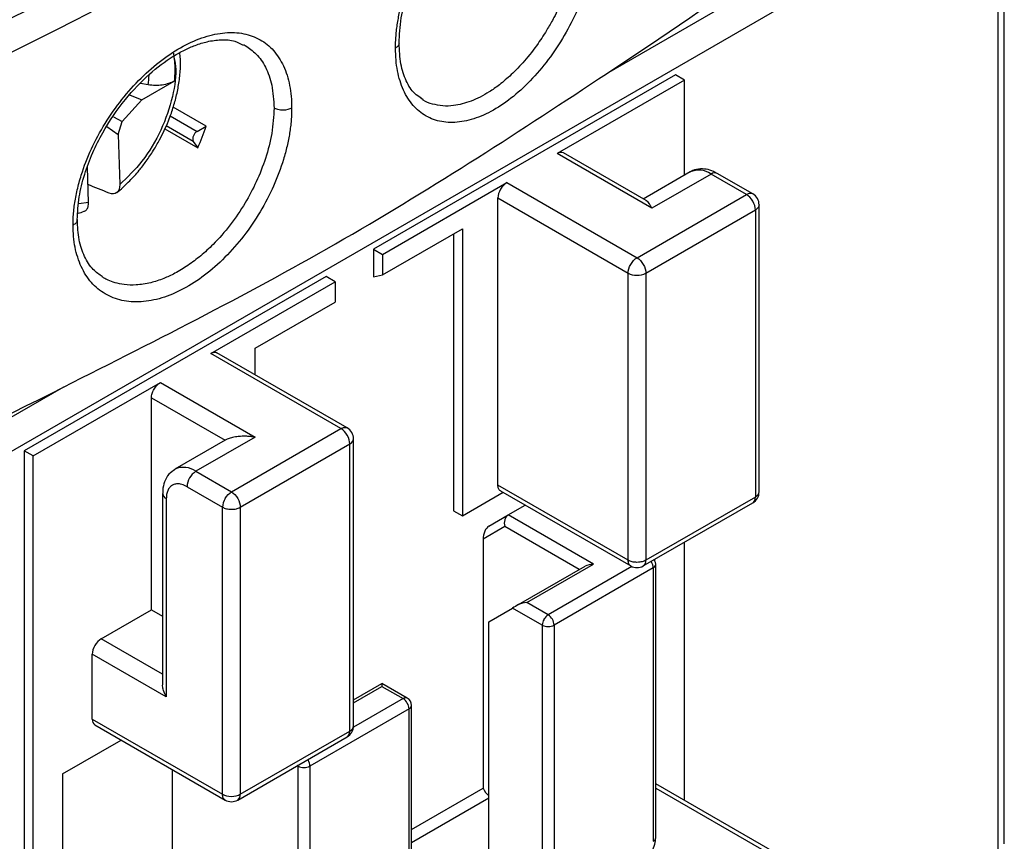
# Model space of a CAD drawing. Header units: inches. Extents: x 0.5 to 21.5, y 0.5 to 16.5.
# Tile 18 of 20: x 19.578 to 20.504, y 12.471 to 13.244. Entities that reach past the tile are written whole.
import ezdxf

# ---------------------------------------------------------------- set-up
doc = ezdxf.new("R2010")
doc.units = ezdxf.units.IN
doc.header["$LTSCALE"] = 2
doc.header["$MEASUREMENT"] = 0

msp = doc.modelspace()

# ---------------------------------------------------------------- linework, layer by layer
for p, q in [((20.48458, 13.39803), (20.13017, 13.19343)), ((20.50427, 12.46897), (20.50427, 13.38195)), ((20.4985, 13.37392), (19.27916, 12.67001)), ((20.4985, 12.46093), (20.4985, 13.37392)), ((19.69325, 13.16902), (19.72368, 13.18657)), ((20.19506, 13.19231), (19.9111, 13.02839)), ((20.20341, 13.18749), (20.0837, 13.11839)), ((20.20341, 13.18749), (20.19506, 13.19231)), ((20.20341, 13.09795), (20.20341, 13.18749)), ((19.69927, 13.18308), (19.69213, 13.18438)), ((19.67487, 13.14848), (19.69325, 13.16902)), ((19.68176, 13.17351), (19.69325, 13.16902)), ((19.95773, 13.16879), (19.95531, 13.17072)), ((19.75367, 13.14404), (19.72268, 13.16192)), ((19.66663, 13.15295), (19.67487, 13.14848)), ((19.67109, 13.13636), (19.67487, 13.14848)), ((19.71998, 13.15373), (19.74522, 13.13916)), ((19.66042, 13.14382), (19.67109, 13.13636)), ((19.71479, 13.14174), (19.74583, 13.12383)), ((19.7416, 13.12984), (19.71611, 13.14456)), ((19.74522, 13.13916), (19.75367, 13.14404)), ((19.67109, 13.13636), (19.6725, 13.08921)), ((19.7416, 13.12984), (19.74583, 13.12383)), ((20.17279, 13.06696), (20.0837, 13.11839)), ((20.16737, 13.07408), (20.08961, 13.11897)), ((19.64305, 13.07221), (19.64206, 13.10572)), ((20.20878, 13.10105), (20.16472, 13.07561)), ((20.22846, 13.0991), (20.17279, 13.06696)), ((20.26187, 13.07982), (20.22846, 13.0991)), ((20.26778, 13.0804), (20.23437, 13.09969)), ((19.91945, 13.02357), (20.03638, 13.09107)), ((20.03638, 13.09107), (20.15887, 13.02035)), ((20.02802, 13.0766), (20.15052, 13.00589)), ((20.02802, 12.80656), (20.02802, 13.0766)), ((20.15887, 13.02035), (20.26187, 13.07982)), ((19.64305, 13.07221), (19.63385, 13.0712)), ((20.16722, 13.00589), (20.27022, 13.06535)), ((20.27022, 13.06535), (20.27022, 12.79531)), ((20.27368, 12.80013), (20.27368, 13.07017)), ((19.91945, 13.00428), (19.99462, 13.04767)), ((19.99462, 13.04767), (19.99462, 12.77763)), ((19.98627, 13.04285), (19.98627, 12.78245)), ((19.9111, 13.02839), (19.9111, 13.00235)), ((19.9111, 13.02839), (19.91945, 13.02357)), ((19.91945, 13.02357), (19.91945, 13.00428)), ((19.86656, 13.00267), (19.5826, 12.83875)), ((19.87491, 12.99785), (19.86656, 13.00267)), ((19.9111, 13.00235), (19.91945, 13.00428)), ((20.15052, 12.73585), (20.15052, 13.00589)), ((20.16722, 13.00589), (20.16722, 12.73585)), ((19.75799, 12.93035), (19.87491, 12.99785)), ((19.87491, 12.99785), (19.87491, 12.97856)), ((19.79975, 12.93517), (19.87491, 12.97856)), ((19.79975, 12.91024), (19.79975, 12.93517)), ((19.88048, 12.85964), (19.75799, 12.93035)), ((19.88638, 12.86023), (19.76389, 12.93094)), ((19.61965, 12.89871), (19.26524, 12.69411)), ((19.59095, 12.83393), (19.71066, 12.90303)), ((19.71066, 12.90303), (19.79975, 12.85161)), ((19.70231, 12.68926), (19.70231, 12.88857)), ((19.70231, 12.88857), (19.77151, 12.84862)), ((19.79975, 12.85161), (19.74407, 12.81946)), ((19.77747, 12.80018), (19.88048, 12.85964)), ((19.77175, 12.84876), (19.72438, 12.82141)), ((19.78583, 12.78571), (19.88883, 12.84518)), ((19.88883, 12.57514), (19.88883, 12.84518)), ((19.89229, 12.57996), (19.89229, 12.85)), ((19.5826, 12.83875), (19.5826, 11.93863)), ((19.59095, 12.83393), (19.5826, 12.83875)), ((19.59095, 11.9338), (19.59095, 12.83393)), ((19.74407, 12.81946), (19.77747, 12.80018)), ((20.15052, 12.73585), (20.02802, 12.80656)), ((19.71277, 12.79857), (19.71277, 12.61889)), ((19.73572, 12.805), (19.76912, 12.78571)), ((19.99462, 12.77763), (20.03292, 12.79974)), ((20.03047, 12.80115), (20.15296, 12.73044)), ((19.71623, 12.79375), (19.71623, 12.60729)), ((20.03777, 12.77843), (20.0538, 12.78769)), ((20.16477, 12.73044), (20.26778, 12.78991)), ((20.27022, 12.79531), (20.16722, 12.73585)), ((19.76912, 12.51568), (19.76912, 12.78571)), ((19.78583, 12.78571), (19.78583, 12.51568)), ((19.98627, 12.78245), (19.99462, 12.77763)), ((20.01967, 12.76798), (20.03777, 12.77843)), ((20.11802, 12.7321), (20.03777, 12.77843)), ((20.03451, 12.76746), (20.0141, 12.75568)), ((20.10458, 12.72701), (20.03451, 12.76746)), ((20.0141, 12.75568), (20.0141, 12.52155)), ((20.20341, 12.50997), (20.20341, 12.75275)), ((20.05539, 12.69594), (20.11802, 12.7321)), ((20.17217, 12.73471), (20.17255, 12.7341)), ((20.17557, 12.73536), (20.17557, 12.73668)), ((20.17648, 12.47465), (20.17648, 12.73183)), ((20.04751, 12.69406), (20.11015, 12.73022)), ((20.15408, 12.72987), (20.07535, 12.68442)), ((20.17418, 12.72861), (20.08092, 12.67478)), ((20.17418, 12.72861), (20.17418, 12.47144)), ((20.07535, 12.68442), (20.05539, 12.69594)), ((19.65498, 12.66193), (19.70231, 12.68926)), ((19.70231, 12.68926), (19.71277, 12.68322)), ((20.01967, 12.67799), (20.04194, 12.69085)), ((20.06978, 12.67478), (20.04194, 12.69085)), ((20.01967, 12.45135), (20.01967, 12.67799)), ((20.06978, 12.67478), (20.06978, 12.42221)), ((20.08092, 12.67478), (20.08092, 12.4176)), ((19.71277, 12.62858), (19.65498, 12.66193)), ((19.71623, 12.60729), (19.64663, 12.64747)), ((19.64663, 12.58639), (19.64663, 12.64747)), ((19.89229, 12.60445), (19.91898, 12.61986)), ((19.94288, 12.60606), (19.91898, 12.61986)), ((19.91898, 12.61986), (19.91898, 12.6172)), ((19.89229, 12.60179), (19.91898, 12.6172)), ((19.91898, 12.6172), (19.93894, 12.60567)), ((19.93894, 12.60567), (19.89222, 12.5787)), ((19.94451, 12.59603), (19.85125, 12.54219)), ((19.94451, 12.33885), (19.94451, 12.59603)), ((19.94681, 12.34206), (19.94681, 12.59924)), ((19.64663, 12.58639), (19.76912, 12.51568)), ((19.64908, 12.58098), (19.77157, 12.51027)), ((19.78583, 12.51568), (19.88883, 12.57514)), ((19.61879, 12.53496), (19.6738, 12.56671)), ((19.78338, 12.51027), (19.88638, 12.56973)), ((19.84924, 12.54829), (19.84962, 12.54768)), ((19.7218, 12.539), (19.7218, 12.35331)), ((19.84011, 12.54219), (19.83939, 12.5426)), ((19.84011, 12.54219), (19.84016, 12.54305)), ((19.84011, 12.28501), (19.84011, 12.54219)), ((19.85125, 12.54219), (19.85125, 12.28501)), ((19.61879, 12.53496), (19.61879, 12.26492)), ((19.94681, 12.4827), (20.0141, 12.52155)), ((20.29005, 12.45996), (20.17648, 12.52552)), ((20.17648, 12.52152), (20.28414, 12.45937)), ((19.94681, 12.47036), (20.01967, 12.51242))]:
    msp.add_line(p, q)
for centre, radius, start, end in [((17.24628, 17.89633), 5.22775, 292.38148, 307.61314), ((17.72642, 16.85352), 4.37885, 303.29475, 308.24297), ((19.61323, 13.19466), 0.08681, 352.33351, 358.36357), ((19.74897, 13.13234), 0.00778, 118.81019, 198.77845), ((19.55736, 13.20858), 0.20664, 335.78814, 341.8005), ((20.21693, 13.083), 0.0198, 54.38242, 114.30712), ((20.23192, 13.09427), 0.00594, 65.69288, 125.61758), ((20.26533, 13.07499), 0.00594, 65.68605, 125.61817), ((20.26187, 13.07017), 0.01181, 359.81296, 60), ((20.15921, 13.02093), 0.01704, 268.8559, 298.04024), ((16.87743, 18.32419), 6.07911, 292.837699, 296.81357), ((19.88048, 12.85), 0.01181, 0, 60.21385), ((19.73259, 12.80384), 0.01939, 53.69226, 115.12223), ((19.75385, 12.80417), 0.01815, 122.60548, 177.39452), ((19.71869, 12.79917), 0.00595, 186.14934, 245.58561), ((20.26187, 12.80013), 0.01181, 300, 0.21021), ((19.78615, 12.78513), 0.01704, 148.85627, 178.0435), ((20.16131, 12.73527), 0.00594, 305.69804, 5.62038), ((20.16282, 12.72823), 0.01136, 1.9565, 31.14373), ((20.17262, 12.73217), 0.00388, 293.68703, 355.08826), ((20.15887, 12.74067), 0.01181, 239.813, 300), ((20.08114, 12.67439), 0.01136, 148.85627, 178.0435), ((20.08136, 12.67478), 0.01136, 121.95467, 151.14439), ((20.06883, 12.67423), 0.0121, 2.60548, 57.39452), ((20.07535, 12.68552), 0.0121, 242.60967, 297.39033), ((19.94125, 12.60245), 0.00396, 65.68605, 125.61817), ((19.93242, 12.59548), 0.0121, 2.60548, 57.39452), ((19.93894, 12.59924), 0.00787, 0.00403, 60), ((19.94287, 12.59963), 0.00396, 294.37466, 354.3052), ((19.88048, 12.57996), 0.01181, 300, 0.21021), ((19.83989, 12.5418), 0.01136, 1.9565, 31.14373), ((19.84568, 12.55294), 0.0121, 242.60967, 297.39033), ((20.03135, 12.52875), 0.01869, 202.64846, 231.32326), ((19.77747, 12.5205), 0.01181, 239.813, 300), ((19.77991, 12.51509), 0.00594, 305.69804, 5.62038)]:
    msp.add_arc(centre, radius, start, end)
for centre, major_axis, ratio, start_param, end_param in [((20.04007, 12.77067), (0, 0.0084), 0.717434, 0.392601, 1.963397), ((20.01967, 12.75889), (0.00256, 0.00955), 0.517638, 0.477582, 2.048378), ((20.11802, 12.72567), (0.01114, 0), 0.577382, 1.570796, 2.356194), ((20.04751, 12.69406), (0.00787, 0.00455), 0.00007, 1.570756, 2.356154), ((20.05539, 12.68952), (0.01114, 0), 0.577382, 1.570796, 2.356194)]:
    msp.add_ellipse(centre, major_axis=major_axis, ratio=ratio, start_param=start_param, end_param=end_param)
for points, knots in [([(19.22525, 13.08764), (19.23794, 13.09302), (19.26331, 13.10378), (19.30105, 13.12016), (19.33855, 13.13669), (19.37578, 13.15341), (19.41275, 13.17031), (19.44946, 13.18738), (19.4859, 13.20463), (19.52208, 13.22206), (19.55799, 13.23966), (19.59365, 13.25745), (19.62904, 13.27541), (19.66416, 13.29354), (19.69903, 13.31186), (19.73363, 13.33035), (19.76796, 13.34902), (19.80204, 13.36787), (19.83585, 13.38689), (19.87833, 13.41121), (19.92913, 13.44099), (19.98779, 13.47645), (20.04545, 13.51241), (20.10212, 13.54885), (20.15779, 13.5858), (20.21247, 13.62323), (20.26615, 13.66115), (20.31882, 13.69958), (20.37057, 13.73847), (20.4042, 13.76478), (20.42103, 13.77795)], [0, 0, 0, 0, 0.0278235, 0.0556308, 0.0834238, 0.1112047, 0.1389754, 0.166738, 0.1944946, 0.2222471, 0.2499977, 0.2777483, 0.3055011, 0.333258, 0.3610212, 0.3887926, 0.4165744, 0.4443684, 0.4721768, 0.5000017, 0.5500719, 0.6000947, 0.650082, 0.7000457, 0.7499977, 0.7999499, 0.8499144, 0.8999029, 0.9499275, 1, 1, 1, 1]), ([(19.93178, 13.21749), (19.9318, 13.21939), (19.93185, 13.22319), (19.93221, 13.22904), (19.9328, 13.23497), (19.93363, 13.24099), (19.93469, 13.24709), (19.93599, 13.25328), (19.93752, 13.25956), (19.941, 13.2721), (19.94783, 13.29112), (19.96008, 13.31577), (19.97486, 13.33897), (19.99169, 13.35969), (20.00981, 13.37736), (20.02861, 13.3911), (20.04734, 13.40061), (20.06523, 13.4052), (20.08164, 13.40499), (20.09585, 13.39968), (20.10749, 13.38981), (20.11457, 13.37783), (20.1186, 13.36647), (20.12076, 13.35714), (20.1221, 13.34707), (20.12227, 13.33981), (20.12235, 13.33617)], [0, 0, 0, 0, 0.015839, 0.031568, 0.047226, 0.062851, 0.078483, 0.094161, 0.109924, 0.125808, 0.1882, 0.250747, 0.31314, 0.375611, 0.438131, 0.500691, 0.563609, 0.62652, 0.689264, 0.751917, 0.814352, 0.876524, 0.907632, 0.938385, 0.969076, 1, 1, 1, 1]), ([(19.93514, 13.22224), (19.93553, 13.23003), (19.93631, 13.24512), (19.94217, 13.269), (19.95039, 13.29145), (19.96041, 13.31189), (19.97133, 13.32982), (19.98546, 13.34915), (20.0025, 13.36755), (20.02286, 13.38374), (20.04316, 13.3947), (20.05985, 13.39837), (20.07267, 13.39723), (20.07839, 13.39434), (20.08135, 13.39284)], [0, 0, 0, 0, 0.089686, 0.173823, 0.252382, 0.325304, 0.39254, 0.454051, 0.559562, 0.647514, 0.748129, 0.865526, 0.930621, 1, 1, 1, 1]), ([(20.12235, 13.33617), (20.12232, 13.33404), (20.12227, 13.32978), (20.12183, 13.3232), (20.12113, 13.31651), (20.12014, 13.30969), (20.11888, 13.30274), (20.11732, 13.29568), (20.11398, 13.28257), (20.1075, 13.26315), (20.09587, 13.23819), (20.08166, 13.21459), (20.06526, 13.19342), (20.04736, 13.17538), (20.02863, 13.16143), (20.00982, 13.15187), (19.9917, 13.14729), (19.97487, 13.14755), (19.96009, 13.15293), (19.94783, 13.16292), (19.94024, 13.17503), (19.93588, 13.18654), (19.93352, 13.19608), (19.93205, 13.20636), (19.93187, 13.21377), (19.93178, 13.21749)], [0, 0, 0, 0, 0.0177, 0.035285, 0.052809, 0.070329, 0.087898, 0.105572, 0.123403, 0.185571, 0.24804, 0.310678, 0.373428, 0.436341, 0.499279, 0.561843, 0.624386, 0.686857, 0.749272, 0.811812, 0.874226, 0.905859, 0.937158, 0.968434, 1, 1, 1, 1]), ([(20.10514, 13.33586), (20.10488, 13.32952), (20.10436, 13.31642), (20.09992, 13.29437), (20.0941, 13.27615), (20.08863, 13.26277), (20.08488, 13.25451), (20.08034, 13.24547), (20.07415, 13.23442), (20.06511, 13.22045), (20.05362, 13.20572), (20.04126, 13.19284), (20.03006, 13.1833), (20.01742, 13.17445), (20.00279, 13.16701), (19.9881, 13.16326), (19.97601, 13.16284), (19.96655, 13.16481), (19.96033, 13.16671), (19.95779, 13.16874), (19.95773, 13.16879)], [0, 0, 0, 0, 0.075041, 0.155169, 0.240394, 0.269983, 0.300142, 0.33087, 0.370588, 0.42631, 0.498014, 0.562886, 0.618777, 0.665683, 0.74917, 0.83247, 0.88795, 0.94335, 0.99867, 1, 1, 1, 1]), ([(19.62855, 13.0511), (19.62858, 13.05323), (19.62864, 13.05746), (19.62913, 13.06398), (19.62992, 13.07059), (19.63103, 13.07731), (19.63246, 13.08413), (19.63421, 13.09106), (19.63797, 13.1039), (19.64528, 13.12284), (19.65832, 13.14699), (19.67415, 13.16966), (19.69227, 13.18984), (19.71187, 13.20692), (19.73219, 13.21999), (19.75239, 13.22878), (19.77168, 13.23273), (19.78942, 13.23197), (19.80487, 13.22622), (19.8176, 13.21598), (19.82543, 13.20374), (19.82992, 13.19215), (19.83235, 13.18257), (19.83386, 13.17226), (19.83404, 13.16484), (19.83413, 13.16112)], [0, 0, 0, 0, 0.017627, 0.035144, 0.052605, 0.070063, 0.087574, 0.105191, 0.122968, 0.185165, 0.247692, 0.310299, 0.373023, 0.435953, 0.498911, 0.561527, 0.624122, 0.686641, 0.749105, 0.811685, 0.874139, 0.905794, 0.937114, 0.968412, 1, 1, 1, 1]), ([(19.63255, 13.05622), (19.63291, 13.06324), (19.6336, 13.0769), (19.63892, 13.09841), (19.64651, 13.11884), (19.65859, 13.14304), (19.67631, 13.16907), (19.69951, 13.19338), (19.71879, 13.20784), (19.73324, 13.21592), (19.74406, 13.22065), (19.75564, 13.22419), (19.76835, 13.2258), (19.77997, 13.22507), (19.78611, 13.22171), (19.78862, 13.22034)], [0, 0, 0, 0, 0.0835963, 0.1625621, 0.2368323, 0.3063338, 0.4304482, 0.5415776, 0.6446822, 0.6932673, 0.740278, 0.7958747, 0.8639707, 0.9443859, 1, 1, 1, 1]), ([(19.93513, 13.22224), (19.93509, 13.22178), (19.93499, 13.22087), (19.93408, 13.21917), (19.93268, 13.21815), (19.93178, 13.21749)], [0, 0, 0, 0, 0.2640974, 0.5223403, 1, 1, 1, 1]), ([(19.95554, 13.17089), (19.95359, 13.17211), (19.94784, 13.17568), (19.94142, 13.1864), (19.9361, 13.20209), (19.93546, 13.2155), (19.93514, 13.22224)], [0, 0, 0, 0, 0.145229, 0.427706, 0.712222, 1, 1, 1, 1]), ([(19.70988, 13.13124), (19.71281, 13.13713), (19.71695, 13.14541), (19.72166, 13.15805), (19.72499, 13.16886), (19.72782, 13.18163), (19.72942, 13.19466), (19.72987, 13.20541), (19.72918, 13.21143), (19.72896, 13.21331)], [0, 0, 0, 0, 0.2176697, 0.3062671, 0.4521866, 0.6019661, 0.7610818, 0.9255291, 1, 1, 1, 1]), ([(19.7229, 13.21279), (19.72317, 13.21117), (19.7237, 13.20794), (19.72414, 13.20284), (19.72429, 13.19759), (19.72417, 13.19217), (19.72384, 13.18844), (19.72368, 13.18657)], [0, 0, 0, 0, 0.200857, 0.400429, 0.599571, 0.799143, 1, 1, 1, 1]), ([(19.78877, 13.22084), (19.78932, 13.22067), (19.78996, 13.22047), (19.79047, 13.22006), (19.79054, 13.22)], [0, 0, 0, 0, 0.858457, 1, 1, 1, 1]), ([(19.79054, 13.22), (19.79412, 13.21753), (19.80165, 13.21233), (19.81011, 13.19966), (19.81631, 13.18282), (19.81712, 13.16855), (19.81754, 13.16118)], [0, 0, 0, 0, 0.219833, 0.462112, 0.72217, 1, 1, 1, 1]), ([(19.72316, 13.21007), (19.72387, 13.207), (19.72639, 13.19605), (19.72282, 13.17144), (19.71224, 13.14024), (19.69457, 13.11048), (19.67971, 13.09616), (19.6725, 13.08921)], [0, 0, 0, 0, 0.086389, 0.308088, 0.543195, 0.778301, 1, 1, 1, 1]), ([(19.61965, 12.89871), (19.66493, 12.92163), (19.70954, 12.94407), (19.79744, 12.98998), (19.84071, 13.01347), (19.92588, 13.06264), (19.96775, 13.0883), (20.05004, 13.14064), (20.09046, 13.16729), (20.13017, 13.19343)], [0, 0, 0, 0, 0.25, 0.25, 0.5, 0.5, 0.75, 0.75, 1, 1, 1, 1]), ([(19.72368, 13.18657), (19.72054, 13.18476), (19.71658, 13.18347), (19.70806, 13.18224), (19.70349, 13.1823), (19.69927, 13.18308)], [0, 0, 0, 0, 0.5, 0.5, 1, 1, 1, 1]), ([(19.83413, 13.16112), (19.83411, 13.15921), (19.83406, 13.15541), (19.83369, 13.14956), (19.83309, 13.14364), (19.83224, 13.13763), (19.83114, 13.13154), (19.82981, 13.12536), (19.82823, 13.1191), (19.82465, 13.10661), (19.8176, 13.0877), (19.80488, 13.06329), (19.78943, 13.04046), (19.77169, 13.02025), (19.75241, 13.00325), (19.73221, 12.99032), (19.71189, 12.98175), (19.6923, 12.97817), (19.67417, 12.97941), (19.65834, 12.98569), (19.64529, 12.99642), (19.63731, 13.00895), (19.63278, 13.02061), (19.63034, 13.03009), (19.62883, 13.04022), (19.62864, 13.04747), (19.62855, 13.0511)], [0, 0, 0, 0, 0.01585, 0.03159, 0.047259, 0.062895, 0.078538, 0.094227, 0.110001, 0.125897, 0.188328, 0.250916, 0.313358, 0.375877, 0.43845, 0.501062, 0.564002, 0.626932, 0.689651, 0.752276, 0.814771, 0.876971, 0.90798, 0.938627, 0.969203, 1, 1, 1, 1]), ([(19.81754, 13.16118), (19.81712, 13.15334), (19.8163, 13.13816), (19.81014, 13.11435), (19.80149, 13.09217), (19.79028, 13.07094), (19.77662, 13.05086), (19.76222, 13.03443), (19.74868, 13.022), (19.73659, 13.01287), (19.7249, 13.00582), (19.71316, 13.00037), (19.70088, 12.99637), (19.68839, 12.99443), (19.67722, 12.99474), (19.66853, 12.99655), (19.66212, 12.99887), (19.65872, 13.00073), (19.65734, 13.00148)], [0, 0, 0, 0, 0.0925188, 0.1791219, 0.259806, 0.3345686, 0.4175531, 0.5007307, 0.5563412, 0.6120403, 0.6678291, 0.7147032, 0.7706163, 0.8355624, 0.8907803, 0.9370536, 0.9743771, 1, 1, 1, 1]), ([(19.83413, 13.16112), (19.83218, 13.16002), (19.82912, 13.15918), (19.82266, 13.15918), (19.81952, 13.16003), (19.81754, 13.16118)], [0, 0, 0, 0, 0.5, 0.5, 1, 1, 1, 1]), ([(19.66978, 13.08184), (19.6703, 13.08222), (19.67449, 13.08528), (19.68156, 13.09226), (19.6902, 13.10173), (19.69766, 13.11143), (19.70413, 13.12099), (19.70803, 13.12794), (19.70988, 13.13124)], [0, 0, 0, 0, 0.032743, 0.26401, 0.473875, 0.63888, 0.82869, 1, 1, 1, 1]), ([(20.23433, 13.09952), (20.23318, 13.10021), (20.2299, 13.10217), (20.22395, 13.10388), (20.21678, 13.104), (20.21132, 13.10294), (20.20915, 13.10113), (20.2089, 13.10093)], [0, 0, 0, 0, 0.143794, 0.407623, 0.679822, 0.963912, 1, 1, 1, 1]), ([(19.6725, 13.08921), (19.67259, 13.08591), (19.67163, 13.08322), (19.66797, 13.08024), (19.66533, 13.08001), (19.66247, 13.08117)], [0, 0, 0, 0, 0.5, 0.5, 1, 1, 1, 1]), ([(20.03638, 13.09107), (20.03419, 13.0898), (20.03202, 13.08751), (20.02892, 13.08215), (20.02802, 13.07912), (20.02802, 13.0766)], [0, 0, 0, 0, 0.5, 0.5, 1, 1, 1, 1]), ([(20.17279, 13.06696), (20.17128, 13.06998), (20.16963, 13.07329), (20.16747, 13.07389), (20.16727, 13.07394)], [0, 0, 0, 0, 0.91034, 1, 1, 1, 1]), ([(20.27022, 13.06535), (20.27022, 13.06787), (20.26932, 13.0709), (20.26623, 13.07626), (20.26406, 13.07855), (20.26187, 13.07982)], [0, 0, 0, 0, 0.5, 0.5, 1, 1, 1, 1]), ([(19.63895, 13.06414), (19.63928, 13.06421), (19.64063, 13.06448), (19.64215, 13.06658), (19.64304, 13.06947), (19.64305, 13.07158), (19.64305, 13.07221)], [0, 0, 0, 0, 0.119012, 0.477466, 0.842283, 1, 1, 1, 1]), ([(20.27367, 13.07014), (20.27351, 13.06925), (20.27319, 13.06745), (20.27121, 13.06605), (20.27022, 13.06535)], [0, 0, 0, 0, 0.4967494, 1, 1, 1, 1]), ([(19.63251, 13.05626), (19.63253, 13.05617), (19.63262, 13.0556), (19.63225, 13.05455), (19.63121, 13.05278), (19.6296, 13.05176), (19.62855, 13.0511)], [0, 0, 0, 0, 0.044028, 0.296816, 0.543883, 1, 1, 1, 1]), ([(19.65628, 13.00258), (19.65326, 13.0046), (19.64631, 13.00925), (19.63892, 13.02115), (19.63354, 13.03681), (19.63288, 13.04973), (19.63255, 13.05622)], [0, 0, 0, 0, 0.203718, 0.467279, 0.732387, 1, 1, 1, 1]), ([(19.63307, 13.06214), (19.63316, 13.06216), (19.63512, 13.06248), (19.63707, 13.06338), (19.63892, 13.06424)], [0, 0, 0, 0, 0.050399, 1, 1, 1, 1]), ([(20.15052, 13.00589), (20.15052, 13.00841), (20.15142, 13.01144), (20.15451, 13.0168), (20.15668, 13.01909), (20.15887, 13.02035)], [0, 0, 0, 0, 0.5, 0.5, 1, 1, 1, 1]), ([(20.15887, 13.02035), (20.16105, 13.01909), (20.16323, 13.0168), (20.16632, 13.01144), (20.16722, 13.00841), (20.16722, 13.00589)], [0, 0, 0, 0, 0.5, 0.5, 1, 1, 1, 1]), ([(19.65734, 13.00148), (19.65718, 13.00156), (19.6567, 13.00178), (19.65632, 13.00216), (19.65606, 13.00242)], [0, 0, 0, 0, 0.319784, 1, 1, 1, 1]), ([(19.75799, 12.93035), (19.75854, 12.93064), (19.75964, 12.93121), (19.7612, 12.93156), (19.76266, 12.93151), (19.76347, 12.93113), (19.76389, 12.93094)], [0, 0, 0, 0, 0.2538565, 0.4984255, 0.7438057, 1, 1, 1, 1]), ([(19.70231, 12.88857), (19.70234, 12.88923), (19.70239, 12.89052), (19.70287, 12.89261), (19.70365, 12.89473), (19.70472, 12.89682), (19.70604, 12.89884), (19.70752, 12.90057), (19.70908, 12.90203), (19.71013, 12.9027), (19.71066, 12.90303)], [0, 0, 0, 0, 0.1270036, 0.2493606, 0.3721245, 0.5003005, 0.6287149, 0.7601226, 0.879338, 1, 1, 1, 1]), ([(19.88048, 12.85964), (19.88158, 12.86015), (19.88378, 12.86116), (19.88549, 12.86054), (19.88634, 12.86024)], [0, 0, 0, 0, 0.503966, 1, 1, 1, 1]), ([(19.79975, 12.85161), (19.79836, 12.85181), (19.79575, 12.8522), (19.79209, 12.85245), (19.78893, 12.85248), (19.78627, 12.85236), (19.78275, 12.85206), (19.77866, 12.85138), (19.77437, 12.85011), (19.77242, 12.84909), (19.77151, 12.84862)], [0, 0, 0, 0, 0.128206, 0.242173, 0.341915, 0.427455, 0.498831, 0.690012, 0.856075, 1, 1, 1, 1]), ([(19.88883, 12.84518), (19.88883, 12.8477), (19.88793, 12.85073), (19.88484, 12.85609), (19.88266, 12.85838), (19.88048, 12.85964)], [0, 0, 0, 0, 0.5, 0.5, 1, 1, 1, 1]), ([(19.72445, 12.82125), (19.72242, 12.81986), (19.71811, 12.81693), (19.7144, 12.80982), (19.71275, 12.80351), (19.71291, 12.79959), (19.71295, 12.79852)], [0, 0, 0, 0, 0.27585, 0.58398, 0.886345, 1, 1, 1, 1]), ([(19.73572, 12.805), (19.7349, 12.80544), (19.73327, 12.80631), (19.73086, 12.80715), (19.72805, 12.80772), (19.72494, 12.80767), (19.72185, 12.80653), (19.71931, 12.80442), (19.71753, 12.80144), (19.71642, 12.79788), (19.71629, 12.79512), (19.71623, 12.79375)], [0, 0, 0, 0, 0.080158, 0.159784, 0.240154, 0.36988, 0.500094, 0.629821, 0.760035, 0.879899, 1, 1, 1, 1]), ([(20.03047, 12.80115), (20.03047, 12.80115), (20.02967, 12.80161), (20.02875, 12.80273), (20.02811, 12.80479), (20.02805, 12.80597), (20.02802, 12.80656)], [0, 0, 0, 0, 0.0001, 0.518673, 0.757885, 1, 1, 1, 1]), ([(19.77747, 12.80018), (19.77966, 12.79892), (19.78183, 12.79662), (19.78493, 12.79127), (19.78583, 12.78824), (19.78583, 12.78571)], [0, 0, 0, 0, 0.5, 0.5, 1, 1, 1, 1]), ([(19.76912, 12.78571), (19.76966, 12.78544), (19.77075, 12.78487), (19.77273, 12.78425), (19.77499, 12.78382), (19.77737, 12.78367), (19.77983, 12.7838), (19.78196, 12.78419), (19.78406, 12.78481), (19.78517, 12.78538), (19.78583, 12.78571)], [0, 0, 0, 0, 0.11724, 0.2360261, 0.3622879, 0.5000159, 0.6207483, 0.7600086, 0.8595154, 1, 1, 1, 1]), ([(20.16722, 12.73585), (20.16668, 12.73557), (20.16559, 12.735), (20.16361, 12.73438), (20.16135, 12.73396), (20.15897, 12.73381), (20.15651, 12.73394), (20.15438, 12.73432), (20.15228, 12.73495), (20.15117, 12.73552), (20.15052, 12.73585)], [0, 0, 0, 0, 0.11724, 0.236026, 0.362288, 0.500016, 0.620748, 0.760009, 0.859515, 1, 1, 1, 1]), ([(20.15294, 12.73047), (20.15225, 12.73105), (20.15085, 12.73223), (20.15063, 12.73464), (20.15052, 12.73585)], [0, 0, 0, 0, 0.496749, 1, 1, 1, 1]), ([(20.17643, 12.73183), (20.17644, 12.73223), (20.17645, 12.7336), (20.17585, 12.73487), (20.17543, 12.73577)], [0, 0, 0, 0, 0.287965, 1, 1, 1, 1]), ([(19.65498, 12.66193), (19.6528, 12.66067), (19.65062, 12.65838), (19.64753, 12.65302), (19.64663, 12.64999), (19.64663, 12.64747)], [0, 0, 0, 0, 0.5, 0.5, 1, 1, 1, 1]), ([(19.71623, 12.60729), (19.71528, 12.60928), (19.71367, 12.61262), (19.71275, 12.61666), (19.71283, 12.61848), (19.71285, 12.61889)], [0, 0, 0, 0, 0.5310049, 0.895113, 1, 1, 1, 1]), ([(19.76912, 12.51568), (19.77131, 12.51441), (19.77438, 12.51368), (19.78057, 12.51368), (19.78364, 12.51441), (19.78583, 12.51568)], [0, 0, 0, 0, 0.5, 0.5, 1, 1, 1, 1]), ([(19.77155, 12.5103), (19.77085, 12.51088), (19.76946, 12.51206), (19.76924, 12.51447), (19.76912, 12.51568)], [0, 0, 0, 0, 0.496749, 1, 1, 1, 1]), ([(20.16078, 12.45069), (20.16088, 12.45073), (20.16368, 12.45191), (20.16779, 12.45597), (20.17293, 12.46184), (20.17601, 12.46845), (20.17632, 12.4729), (20.17648, 12.47506)], [0, 0, 0, 0, 0.00986, 0.274709, 0.529252, 0.772031, 1, 1, 1, 1])]:
    msp.add_open_spline(points, degree=3, knots=knots)
for points in [[(20.08961, 13.11897), (20.08806, 13.11986), (20.08589, 13.11965), (20.0837, 13.11839)], [(19.66247, 13.08117), (19.65583, 13.08384), (19.64919, 13.08651), (19.64255, 13.08919)], [(20.15052, 13.00589), (20.15273, 13.00461), (20.15573, 13.00389), (20.15887, 13.00389)], [(19.88883, 12.84518), (19.89104, 12.84646), (19.89229, 12.84819), (19.89229, 12.85)], [(19.77157, 12.79395), (19.77312, 12.79662), (19.77529, 12.79892), (19.77747, 12.80018)], [(20.27022, 12.79531), (20.27241, 12.79657), (20.27368, 12.79835), (20.27368, 12.80013)], [(20.26778, 12.78991), (20.26932, 12.7908), (20.27022, 12.79279), (20.27022, 12.79531)], [(19.64663, 12.58639), (19.64663, 12.58386), (19.64753, 12.58187), (19.64908, 12.58098)], [(19.88638, 12.56973), (19.88793, 12.57063), (19.88883, 12.57261), (19.88883, 12.57514)], [(19.88883, 12.57514), (19.89102, 12.5764), (19.89229, 12.57818), (19.89229, 12.57996)], [(20.17418, 12.47144), (20.17564, 12.47228), (20.17648, 12.47346), (20.17648, 12.47465)]]:
    msp.add_open_spline(points, degree=3)

doc.saveas('drawing.dxf')
